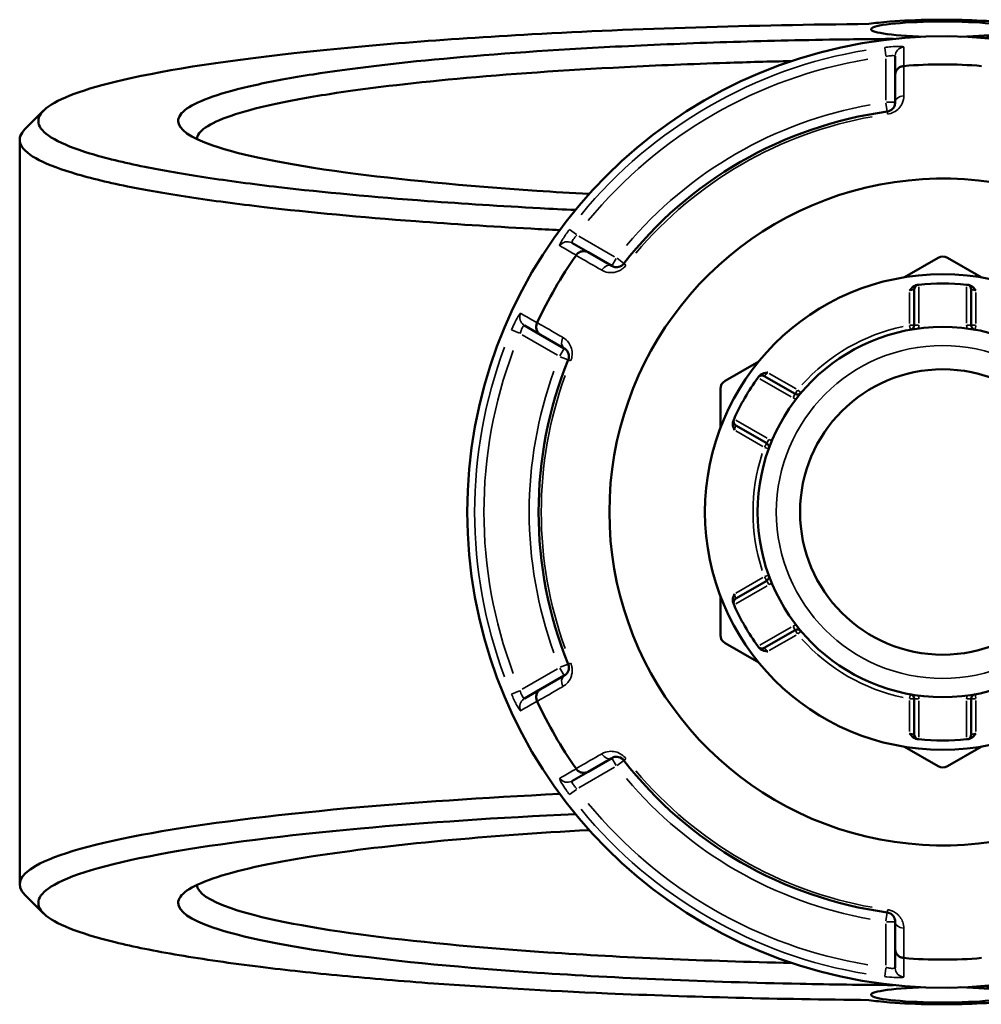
# Model space of a CAD drawing. Header units: millimetres. Extents: x 0 to 926, y 0 to 980.
# Tile 13 of 18: x 310 to 413, y 704 to 810. Entities that reach past the tile are written whole.
import ezdxf

# ---------------------------------------------------------------- set-up
doc = ezdxf.new("R2010")
doc.units = ezdxf.units.MM
doc.layers.add('Visible (ANSI)', color=7, linetype='Continuous', lineweight=50)
doc.layers.add('Visible Narrow (ANSI)', color=7, linetype='Continuous', lineweight=35)

msp = doc.modelspace()

# ---------------------------------------------------------------- linework, layer by layer
at = {"layer": 'Visible (ANSI)'}
for p, q in [((403.952, 805.798), (403.952, 803.792)), ((403.952, 803.792), (403.952, 800.865)), ((310.052, 796.845), (310.052, 717.027)), ((371.024, 784.781), (369.287, 785.784)), ((373.559, 783.317), (371.024, 784.781)), ((408.552, 784.188), (404.941, 782.103)), ((413.164, 782.103), (409.552, 784.188)), ((405.992, 780.799), (405.992, 776.973)), ((412.112, 776.973), (412.112, 780.799)), ((364.187, 776.951), (365.924, 775.947)), ((365.924, 775.947), (368.459, 774.484)), ((389.313, 773.08), (385.702, 770.995)), ((393.231, 769.604), (389.916, 771.518)), ((385.202, 770.129), (385.202, 765.959)), ((386.856, 766.218), (390.171, 764.304)), ((390.171, 749.568), (386.856, 747.655)), ((385.202, 747.914), (385.202, 743.744)), ((389.916, 742.355), (393.231, 744.268)), ((385.702, 742.878), (389.313, 740.793)), ((368.459, 739.389), (365.924, 737.925)), ((365.924, 737.925), (364.187, 736.922)), ((405.992, 736.9), (405.992, 733.073)), ((412.112, 733.073), (412.112, 736.9)), ((404.941, 731.77), (408.552, 729.685)), ((409.552, 729.685), (413.164, 731.77)), ((371.024, 729.092), (373.559, 730.555)), ((369.287, 728.089), (371.024, 729.092)), ((403.952, 713.008), (403.952, 710.081)), ((403.952, 710.081), (403.952, 708.074))]:
    msp.add_line(p, q, dxfattribs=at)
for radius in [25.5, 19.85, 15.3]:
    msp.add_circle((409.052, 756.936), radius, dxfattribs=at)
for centre, radius, start, end in [((409.052, 756.936), 51, 19.5445, 340.4555), ((409.052, 756.936), 47.999, 85.02648, 94.97352), ((409.052, 756.936), 43.35, 97.90565, 142.09435), ((409.052, 756.936), 35.749, 26.58745, 333.41255), ((409.052, 756.936), 47.999, 145.02648, 154.97352), ((409.052, 783.322), 1, 60, 120), ((406.492, 780.799), 0.5, 96.1232, 180), ((409.052, 756.936), 24.5, 84.00223, 95.99777), ((411.612, 780.799), 0.5, 0, 83.8768), ((405.492, 776.973), 0.5, 280.07508, 0), ((412.612, 776.973), 0.5, 180, 259.92492), ((409.052, 756.936), 43.35, 157.90565, 202.09435), ((386.202, 770.129), 1, 120, 180), ((409.052, 756.936), 24.5, 144.00223, 155.99777), ((389.666, 771.085), 0.5, 60, 143.8768), ((393.481, 770.037), 0.5, 240, 319.92492), ((387.106, 766.651), 0.5, 156.1232, 240), ((389.921, 763.871), 0.5, 340.07508, 60), ((389.921, 750.001), 0.5, 300, 19.92492), ((387.106, 747.222), 0.5, 120, 203.8768), ((409.052, 756.936), 24.5, 204.00223, 215.99777), ((393.481, 743.835), 0.5, 40.07508, 120), ((386.202, 743.744), 1, 180, 240), ((389.666, 742.788), 0.5, 216.1232, 300), ((405.492, 736.9), 0.5, 0, 79.92492), ((412.612, 736.9), 0.5, 100.07508, 180), ((409.052, 756.936), 47.999, 205.02648, 214.97352), ((406.492, 733.073), 0.5, 180, 263.8768), ((411.612, 733.073), 0.5, 276.1232, 0), ((409.052, 756.936), 24.5, 264.00223, 275.99777), ((409.052, 756.936), 43.35, 217.90565, 262.09435), ((409.052, 730.551), 1, 240, 300), ((409.052, 756.936), 47.999, 265.02648, 274.97352)]:
    msp.add_arc(centre, radius, start, end, dxfattribs=at)
for centre, major_axis in [((409.052, 808.701), (-7.68, 0)), ((409.052, 705.172), (7.68, 0))]:
    msp.add_ellipse(centre, major_axis=major_axis, ratio=0.1076088, start_param=1.8222141, end_param=7.6025639, dxfattribs=at)
for points, knots in [([(369.651, 789.318), (368.375, 789.379), (367.11, 789.443), (361.672, 789.734), (357.635, 789.991), (347.999, 790.71), (342.646, 791.21), (335.044, 792.094), (332.423, 792.441), (327.616, 793.168), (325.429, 793.548), (321.18, 794.405), (319.209, 794.887), (315.961, 795.877), (314.685, 796.385), (312.857, 797.416), (312.305, 797.939), (311.938, 798.989), (312.122, 799.515), (312.673, 800.036), (313.775, 801.079), (316.351, 802.104), (324.917, 804.197), (331.439, 805.24), (346.851, 806.949), (355.523, 807.638), (376.222, 808.773), (388.57, 809.151), (401.126, 809.261)], [0.4183327, 0.4183327, 0.4183327, 0.4183327, 0.4615453, 0.4615453, 0.6062071, 0.6062071, 0.8241766, 0.8241766, 0.952394, 0.952394, 1.0806113, 1.0806113, 1.2314553, 1.2314553, 1.3822992, 1.3822992, 1.5331432, 1.5331432, 1.6839871, 1.6839871, 1.6839871, 1.985675, 1.985675, 2.3411623, 2.3411623, 2.6700963, 2.6700963, 3.05978, 3.05978, 3.05978, 3.05978]), ([(401.126, 809.261), (401.734, 809.361), (402.505, 809.449), (404.72, 809.627), (406.31, 809.695), (409.372, 809.733), (410.829, 809.716), (413.615, 809.611), (414.927, 809.519), (416.619, 809.325), (417.165, 809.239), (417.58, 809.147), (417.996, 809.055), (418.282, 808.956), (418.654, 808.692), (418.512, 808.524), (417.509, 808.21), (416.633, 808.065), (414.778, 807.88), (413.963, 807.821), (413.084, 807.777)], [-4.132247, -4.132247, -4.132247, -4.132247, -3.7820353, -3.7820353, -3.2580491, -3.2580491, -2.8051069, -2.8051069, -2.3233879, -2.3233879, -2.0223135, -2.0223135, -2.0223135, -1.7212392, -1.7212392, -1.2395202, -1.2395202, -0.7472553, -0.7472553, -0.4398674, -0.4398674, -0.4398674, -0.4398674]), ([(403.762, 807.661), (401.468, 807.645), (399.18, 807.619), (392.94, 807.518), (389.017, 807.423), (381.343, 807.172), (377.592, 807.016), (367.326, 806.493), (361.111, 806.058), (350.232, 805.05), (345.51, 804.484), (339.193, 803.498), (337.11, 803.114), (333.504, 802.316), (331.981, 801.902), (329.531, 801.055), (328.603, 800.621), (327.364, 799.744), (327.052, 799.301), (327.052, 798.857), (327.052, 797.97), (328.306, 797.083), (333.781, 795.189), (338.637, 794.205), (350.743, 792.575), (357.716, 791.906), (367.348, 791.257), (369.218, 791.142), (371.128, 791.035)], [0.0645476, 0.0645476, 0.0645476, 0.0645476, 0.1486496, 0.1486496, 0.2953675, 0.2953675, 0.4420853, 0.4420853, 0.7108603, 0.7108603, 0.9673324, 0.9673324, 1.1181984, 1.1181984, 1.2690644, 1.2690644, 1.4199304, 1.4199304, 1.5707963, 1.5707963, 1.5707963, 1.8725283, 1.8725283, 2.2450488, 2.2450488, 2.5820546, 2.5820546, 2.6608367, 2.6608367, 2.6608367, 2.6608367]), ([(329.055, 796.919), (329.088, 797.335), (329.402, 797.751), (330.608, 798.59), (331.523, 799.013), (333.932, 799.839), (335.426, 800.242), (338.958, 801.02), (340.996, 801.394), (347.171, 802.355), (351.78, 802.906), (362.388, 803.888), (368.443, 804.311), (378.439, 804.82), (382.091, 804.972), (388.13, 805.169), (390.467, 805.234), (392.826, 805.286)], [-1.564937, -1.564937, -1.564937, -1.564937, -1.4199304, -1.4199304, -1.2690644, -1.2690644, -1.1181984, -1.1181984, -0.9673324, -0.9673324, -0.7108603, -0.7108603, -0.4420853, -0.4420853, -0.2953675, -0.2953675, -0.204791, -0.204791, -0.204791, -0.204791]), ([(403.952, 803.792), (403.952, 803.793), (403.952, 803.795), (403.953, 803.915), (403.976, 804.033), (404.066, 804.253), (404.131, 804.355), (404.299, 804.532), (404.401, 804.605), (404.624, 804.71), (404.743, 804.742), (404.866, 804.753)], [-0.15371258, -0.15371258, -0.15371258, -0.15371258, -0.15323729, -0.15323729, -0.11409168, -0.11409168, -0.07545593, -0.07545593, -0.03695789, -0.03695789, 0, 0, 0, 0]), ([(403.952, 800.865), (403.952, 800.726), (403.924, 800.586), (403.78, 800.269), (403.634, 800.091), (403.315, 799.927), (403.204, 799.89), (403.09, 799.874)], [0, 0, 0, 0, 0.11734182, 0.11734182, 0.27620858, 0.27620858, 0.34541645, 0.34541645, 0.34541645, 0.34541645]), ([(310.621, 797.986), (310.117, 797.482), (309.948, 796.974), (310.291, 795.932), (310.844, 795.398), (312.69, 794.345), (313.982, 793.827), (317.28, 792.816), (319.284, 792.324), (323.608, 791.448), (325.836, 791.06), (330.735, 790.317), (333.408, 789.963), (341.165, 789.059), (346.629, 788.547), (356.473, 787.812), (360.598, 787.55), (365.902, 787.266), (366.934, 787.213), (367.974, 787.162)], [-1.675879, -1.675879, -1.675879, -1.675879, -1.5331432, -1.5331432, -1.3822992, -1.3822992, -1.2314553, -1.2314553, -1.0806113, -1.0806113, -0.952394, -0.952394, -0.8241766, -0.8241766, -0.6062071, -0.6062071, -0.4615453, -0.4615453, -0.4269664, -0.4269664, -0.4269664, -0.4269664]), ([(369.736, 784.47), (369.806, 784.571), (369.893, 784.658), (370.096, 784.799), (370.21, 784.85), (370.447, 784.908), (370.568, 784.913), (370.804, 784.881), (370.918, 784.842), (371.022, 784.782), (371.023, 784.782), (371.024, 784.781)], [-0.15359504, -0.15359504, -0.15359504, -0.15359504, -0.11655084, -0.11655084, -0.07796278, -0.07796278, -0.03923704, -0.03923704, 0, 0, 0.00047627, 0.00047627, 0.00047627, 0.00047627]), ([(374.848, 783.569), (374.822, 783.535), (374.793, 783.503), (374.714, 783.425), (374.661, 783.382), (374.533, 783.298), (374.456, 783.262), (374.309, 783.212), (374.239, 783.197), (374.068, 783.178), (373.969, 783.183), (373.761, 783.222), (373.655, 783.262), (373.559, 783.317)], [0, 0, 0, 0, 0.02585168, 0.02585168, 0.06721438, 0.06721438, 0.12288915, 0.12288915, 0.17445287, 0.17445287, 0.25141662, 0.25141662, 0.34541603, 0.34541603, 0.34541603, 0.34541603]), ([(405.492, 780.671), (405.493, 780.672), (405.494, 780.674), (405.578, 780.784), (405.663, 780.893), (405.836, 781.065), (405.93, 781.144), (406.135, 781.248), (406.222, 781.272), (406.302, 781.282)], [-0.000503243, -0.000503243, -0.000503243, -0.000503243, 0, 0, 0.040898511, 0.040898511, 0.07222033, 0.07222033, 0.097403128, 0.097403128, 0.097403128, 0.097403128]), ([(406.439, 781.297), (406.439, 781.297), (406.433, 781.296), (406.4, 781.292), (406.363, 781.288), (406.309, 781.282), (406.306, 781.282), (406.302, 781.282)], [0.631886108, 0.631886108, 0.631886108, 0.631886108, 0.651250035, 0.651250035, 0.682232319, 0.682232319, 0.684271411, 0.684271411, 0.684271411, 0.684271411]), ([(411.803, 781.282), (411.799, 781.282), (411.796, 781.282), (411.742, 781.288), (411.705, 781.292), (411.672, 781.296), (411.666, 781.297), (411.666, 781.297)], [0.579500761, 0.579500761, 0.579500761, 0.579500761, 0.581525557, 0.581525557, 0.612516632, 0.612516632, 0.631886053, 0.631886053, 0.631886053, 0.631886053]), ([(411.803, 781.282), (411.883, 781.272), (411.97, 781.248), (412.174, 781.144), (412.269, 781.065), (412.442, 780.893), (412.527, 780.784), (412.61, 780.674), (412.611, 780.672), (412.612, 780.671)], [0, 0, 0, 0, 0.02421576, 0.02421576, 0.054334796, 0.054334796, 0.093662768, 0.093662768, 0.094146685, 0.094146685, 0.094146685, 0.094146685]), ([(365.924, 775.947), (365.923, 775.948), (365.922, 775.949), (365.818, 776.009), (365.728, 776.088), (365.581, 776.276), (365.526, 776.384), (365.457, 776.618), (365.444, 776.742), (365.465, 776.988), (365.497, 777.107), (365.549, 777.219)], [-0.15371258, -0.15371258, -0.15371258, -0.15371258, -0.15323743, -0.15323743, -0.11409174, -0.11409174, -0.0754562, -0.0754562, -0.03695796, -0.03695796, 0, 0, 0, 0]), ([(368.459, 774.484), (368.579, 774.415), (368.687, 774.32), (368.893, 774.032), (368.975, 773.807), (368.95, 773.447), (368.926, 773.341), (368.886, 773.242)], [0, 0, 0, 0, 0.11734182, 0.11734182, 0.28109054, 0.28109054, 0.34541684, 0.34541684, 0.34541684, 0.34541684]), ([(389.344, 771.491), (389.392, 771.556), (389.457, 771.619), (389.649, 771.744), (389.764, 771.786), (390, 771.85), (390.137, 771.869), (390.274, 771.886), (390.276, 771.886), (390.278, 771.887)], [0, 0, 0, 0, 0.02421576, 0.02421576, 0.054334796, 0.054334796, 0.093662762, 0.093662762, 0.094146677, 0.094146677, 0.094146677, 0.094146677]), ([(389.344, 771.491), (389.32, 771.459), (389.302, 771.433), (389.271, 771.392), (389.263, 771.38), (389.263, 771.38)], [0.261120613, 0.261120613, 0.261120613, 0.261120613, 0.28428582, 0.28428582, 0.313505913, 0.313505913, 0.313505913, 0.313505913]), ([(386.718, 765.721), (386.717, 765.722), (386.716, 765.724), (386.663, 765.851), (386.61, 765.979), (386.548, 766.216), (386.527, 766.336), (386.539, 766.566), (386.562, 766.653), (386.594, 766.727)], [-0.000503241, -0.000503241, -0.000503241, -0.000503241, 0, 0, 0.040898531, 0.040898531, 0.072220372, 0.072220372, 0.097403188, 0.097403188, 0.097403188, 0.097403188]), ([(386.649, 766.853), (386.649, 766.853), (386.647, 766.847), (386.633, 766.817), (386.618, 766.783), (386.597, 766.734), (386.595, 766.73), (386.594, 766.727)], [0.63188605, 0.63188605, 0.63188605, 0.63188605, 0.651253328, 0.651253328, 0.682240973, 0.682240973, 0.684271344, 0.684271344, 0.684271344, 0.684271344]), ([(386.594, 747.145), (386.562, 747.219), (386.539, 747.307), (386.527, 747.536), (386.548, 747.657), (386.61, 747.893), (386.663, 748.022), (386.716, 748.149), (386.717, 748.151), (386.718, 748.152)], [0, 0, 0, 0, 0.02421576, 0.02421576, 0.054334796, 0.054334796, 0.093662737, 0.093662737, 0.094146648, 0.094146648, 0.094146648, 0.094146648]), ([(386.594, 747.145), (386.595, 747.142), (386.597, 747.139), (386.618, 747.089), (386.633, 747.056), (386.647, 747.025), (386.649, 747.019), (386.649, 747.019)], [0.579500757, 0.579500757, 0.579500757, 0.579500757, 0.58153129, 0.58153129, 0.612518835, 0.612518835, 0.63188605, 0.63188605, 0.63188605, 0.63188605]), ([(389.263, 742.493), (389.263, 742.493), (389.266, 742.488), (389.286, 742.461), (389.308, 742.431), (389.34, 742.388), (389.342, 742.385), (389.344, 742.382)], [0.631886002, 0.631886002, 0.631886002, 0.631886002, 0.65125392, 0.65125392, 0.682242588, 0.682242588, 0.684271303, 0.684271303, 0.684271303, 0.684271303]), ([(390.278, 741.986), (390.276, 741.986), (390.274, 741.986), (390.137, 742.004), (390, 742.022), (389.764, 742.087), (389.649, 742.129), (389.457, 742.254), (389.392, 742.317), (389.344, 742.382)], [-0.000503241, -0.000503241, -0.000503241, -0.000503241, 0, 0, 0.040898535, 0.040898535, 0.072220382, 0.072220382, 0.097403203, 0.097403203, 0.097403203, 0.097403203]), ([(368.886, 740.631), (368.902, 740.591), (368.916, 740.55), (368.944, 740.443), (368.954, 740.376), (368.963, 740.223), (368.956, 740.138), (368.925, 739.986), (368.903, 739.918), (368.834, 739.76), (368.781, 739.677), (368.643, 739.516), (368.555, 739.444), (368.459, 739.389)], [0, 0, 0, 0, 0.02585168, 0.02585168, 0.06721438, 0.06721438, 0.12292214, 0.12292214, 0.17440412, 0.17440412, 0.25131567, 0.25131567, 0.345416, 0.345416, 0.345416, 0.345416]), ([(365.549, 736.654), (365.497, 736.766), (365.465, 736.885), (365.444, 737.13), (365.457, 737.255), (365.526, 737.489), (365.581, 737.596), (365.728, 737.784), (365.818, 737.863), (365.922, 737.924), (365.923, 737.925), (365.924, 737.925)], [-0.15359506, -0.15359506, -0.15359506, -0.15359506, -0.11655085, -0.11655085, -0.07796276, -0.07796276, -0.03923705, -0.03923705, 0, 0, 0.00047625, 0.00047625, 0.00047625, 0.00047625]), ([(406.302, 732.591), (406.222, 732.6), (406.135, 732.625), (405.93, 732.729), (405.836, 732.807), (405.663, 732.979), (405.578, 733.089), (405.494, 733.199), (405.493, 733.201), (405.492, 733.202)], [0, 0, 0, 0, 0.02421576, 0.02421576, 0.054334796, 0.054334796, 0.093662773, 0.093662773, 0.094146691, 0.094146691, 0.094146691, 0.094146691]), ([(412.612, 733.202), (412.611, 733.201), (412.61, 733.199), (412.527, 733.089), (412.442, 732.979), (412.269, 732.807), (412.174, 732.729), (411.97, 732.625), (411.883, 732.6), (411.803, 732.591)], [-0.000503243, -0.000503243, -0.000503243, -0.000503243, 0, 0, 0.040898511, 0.040898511, 0.07222033, 0.07222033, 0.097403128, 0.097403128, 0.097403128, 0.097403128]), ([(406.302, 732.591), (406.342, 732.587), (406.373, 732.583), (406.424, 732.578), (406.439, 732.576), (406.439, 732.576)], [0.183049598, 0.183049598, 0.183049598, 0.183049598, 0.206214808, 0.206214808, 0.235434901, 0.235434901, 0.235434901, 0.235434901]), ([(411.666, 732.576), (411.666, 732.576), (411.672, 732.577), (411.705, 732.58), (411.742, 732.584), (411.796, 732.59), (411.799, 732.591), (411.803, 732.591)], [0.631886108, 0.631886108, 0.631886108, 0.631886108, 0.651250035, 0.651250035, 0.682232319, 0.682232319, 0.684271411, 0.684271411, 0.684271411, 0.684271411]), ([(373.559, 730.555), (373.679, 730.625), (373.815, 730.67), (374.17, 730.705), (374.408, 730.663), (374.707, 730.458), (374.784, 730.386), (374.848, 730.304)], [0, 0, 0, 0, 0.11734182, 0.11734182, 0.28278882, 0.28278882, 0.34541683, 0.34541683, 0.34541683, 0.34541683]), ([(371.024, 729.092), (371.023, 729.091), (371.022, 729.09), (370.918, 729.031), (370.804, 728.992), (370.568, 728.959), (370.447, 728.965), (370.21, 729.022), (370.096, 729.073), (369.893, 729.214), (369.806, 729.301), (369.736, 729.402)], [-0.15371258, -0.15371258, -0.15371258, -0.15371258, -0.15323742, -0.15323742, -0.11409173, -0.11409173, -0.07545617, -0.07545617, -0.03695795, -0.03695795, 0, 0, 0, 0]), ([(367.976, 726.71), (359.786, 726.309), (352.105, 725.788), (336.939, 724.413), (329.814, 723.515), (318.179, 721.437), (313.939, 720.24), (309.971, 717.976), (309.585, 716.924), (310.621, 715.887)], [0.4269664, 0.4269664, 0.4269664, 0.4269664, 0.6992602, 0.6992602, 1.0272087, 1.0272087, 1.3822992, 1.3822992, 1.675879, 1.675879, 1.675879, 1.675879]), ([(401.126, 704.611), (396.325, 704.654), (391.553, 704.735), (382.174, 704.972), (377.567, 705.128), (366.548, 705.601), (360.289, 705.96), (351.036, 706.638), (347.759, 706.912), (341.559, 707.505), (338.635, 707.822), (332.708, 708.555), (329.782, 708.976), (324.553, 709.863), (322.249, 710.327), (318.317, 711.288), (316.688, 711.784), (314.142, 712.798), (313.224, 713.315), (312.673, 713.837), (311.571, 714.88), (311.943, 715.941), (315.923, 718.186), (320.098, 719.358), (331.522, 721.392), (338.507, 722.271), (353.574, 723.635), (361.355, 724.157), (369.653, 724.555)], [-3.05978, -3.05978, -3.05978, -3.05978, -2.9107735, -2.9107735, -2.7617671, -2.7617671, -2.5437976, -2.5437976, -2.4155802, -2.4155802, -2.2873629, -2.2873629, -2.1365189, -2.1365189, -1.985675, -1.985675, -1.8348311, -1.8348311, -1.6839871, -1.6839871, -1.6839871, -1.3822992, -1.3822992, -1.0272087, -1.0272087, -0.6992602, -0.6992602, -0.4183327, -0.4183327, -0.4183327, -0.4183327]), ([(371.128, 722.838), (365.551, 722.525), (360.31, 722.143), (350.232, 721.209), (345.51, 720.643), (339.193, 719.657), (337.11, 719.272), (333.504, 718.475), (331.981, 718.061), (329.531, 717.214), (328.603, 716.78), (327.364, 715.903), (327.052, 715.459), (327.052, 715.016), (327.052, 714.129), (328.306, 713.241), (333.781, 711.348), (338.637, 710.364), (350.743, 708.734), (357.716, 708.065), (374.142, 706.958), (383.775, 706.552), (397.069, 706.28), (400.409, 706.235), (403.762, 706.211)], [-2.6608367, -2.6608367, -2.6608367, -2.6608367, -2.4307324, -2.4307324, -2.1742602, -2.1742602, -2.0233942, -2.0233942, -1.8725283, -1.8725283, -1.7216623, -1.7216623, -1.5707963, -1.5707963, -1.5707963, -1.2690644, -1.2690644, -0.8965439, -0.8965439, -0.559538, -0.559538, -0.1874704, -0.1874704, -0.0645476, -0.0645476, -0.0645476, -0.0645476]), ([(392.826, 708.586), (383.588, 708.793), (374.692, 709.178), (359.08, 710.229), (352.279, 710.88), (340.455, 712.468), (335.702, 713.427), (330.365, 715.257), (329.123, 716.105), (329.055, 716.954)], [0.204791, 0.204791, 0.204791, 0.204791, 0.559538, 0.559538, 0.8965439, 0.8965439, 1.2690644, 1.2690644, 1.564937, 1.564937, 1.564937, 1.564937]), ([(403.09, 713.998), (403.133, 713.992), (403.175, 713.984), (403.282, 713.954), (403.345, 713.93), (403.482, 713.861), (403.552, 713.812), (403.668, 713.71), (403.716, 713.657), (403.818, 713.519), (403.863, 713.432), (403.934, 713.232), (403.952, 713.12), (403.952, 713.008)], [0, 0, 0, 0, 0.02585168, 0.02585168, 0.06721438, 0.06721438, 0.12305037, 0.12305037, 0.17415567, 0.17415567, 0.25081718, 0.25081718, 0.34541583, 0.34541583, 0.34541583, 0.34541583]), ([(404.866, 709.12), (404.743, 709.13), (404.624, 709.162), (404.401, 709.267), (404.299, 709.341), (404.131, 709.517), (404.066, 709.619), (403.976, 709.84), (403.953, 709.958), (403.952, 710.078), (403.952, 710.079), (403.952, 710.081)], [-0.15359492, -0.15359492, -0.15359492, -0.15359492, -0.11655078, -0.11655078, -0.07796289, -0.07796289, -0.03923697, -0.03923697, 0, 0, 0.0004764, 0.0004764, 0.0004764, 0.0004764]), ([(413.084, 706.096), (413.963, 706.051), (414.778, 705.992), (416.633, 705.808), (417.509, 705.663), (418.512, 705.349), (418.654, 705.181), (418.282, 704.917), (417.996, 704.818), (417.58, 704.726), (417.165, 704.633), (416.619, 704.548), (414.927, 704.353), (413.615, 704.262), (410.829, 704.157), (409.372, 704.139), (406.31, 704.178), (404.72, 704.246), (402.505, 704.424), (401.734, 704.512), (401.126, 704.611)], [0.4398674, 0.4398674, 0.4398674, 0.4398674, 0.7472553, 0.7472553, 1.2395202, 1.2395202, 1.7212392, 1.7212392, 2.0223135, 2.0223135, 2.0223135, 2.3233879, 2.3233879, 2.8051069, 2.8051069, 3.2580491, 3.2580491, 3.7820353, 3.7820353, 4.132247, 4.132247, 4.132247, 4.132247])]:
    msp.add_open_spline(points, degree=3, knots=knots, dxfattribs=at)
for points in [[(404.891, 804.755), (404.883, 804.754), (404.874, 804.753), (404.866, 804.753)], [(310.621, 797.986), (311.284, 798.648), (311.947, 799.311), (312.609, 799.974)], [(369.736, 784.47), (369.731, 784.463), (369.726, 784.456), (369.721, 784.449)], [(406.492, 781.302), (406.475, 781.3), (406.457, 781.299), (406.439, 781.297)], [(411.666, 781.297), (411.648, 781.299), (411.63, 781.3), (411.612, 781.302)], [(365.56, 777.242), (365.556, 777.234), (365.553, 777.226), (365.549, 777.219)], [(389.263, 771.38), (389.252, 771.365), (389.241, 771.351), (389.231, 771.336)], [(386.671, 766.902), (386.664, 766.886), (386.656, 766.87), (386.649, 766.853)], [(386.649, 747.019), (386.656, 747.003), (386.664, 746.987), (386.671, 746.97)], [(389.231, 742.536), (389.241, 742.522), (389.252, 742.508), (389.263, 742.493)], [(365.549, 736.654), (365.553, 736.646), (365.556, 736.639), (365.56, 736.631)], [(406.439, 732.576), (406.457, 732.574), (406.475, 732.572), (406.492, 732.57)], [(411.612, 732.57), (411.63, 732.572), (411.648, 732.574), (411.666, 732.576)], [(369.721, 729.423), (369.726, 729.416), (369.731, 729.409), (369.736, 729.402)], [(312.609, 713.899), (311.947, 714.562), (311.284, 715.224), (310.621, 715.887)], [(404.866, 709.12), (404.874, 709.119), (404.883, 709.119), (404.891, 709.118)]]:
    msp.add_open_spline(points, degree=3, dxfattribs=at)
at = {"layer": 'Visible Narrow (ANSI)'}
for p, q in [((402.83, 806.745), (402.943, 805.839)), ((402.952, 805.521), (402.952, 801.11)), ((402.963, 800.787), (403.09, 799.877)), ((403.949, 800.865), (403.031, 800.865)), ((403.09, 799.874), (403.127, 799.611)), ((369.756, 786.678), (369.028, 787.229)), ((373.847, 784.306), (370.027, 786.511)), ((374.02, 784.115), (373.561, 783.32)), ((374.846, 783.571), (374.121, 784.135)), ((375.058, 783.406), (374.849, 783.569)), ((405.492, 780.486), (405.492, 777.157)), ((406.492, 777.189), (406.492, 781.086)), ((411.612, 781.086), (411.612, 777.189)), ((412.612, 777.157), (412.612, 780.486)), ((362.806, 776.452), (363.647, 776.097)), ((405.499, 776.934), (405.58, 776.482)), ((405.991, 776.973), (405.532, 776.973)), ((406.453, 776.973), (405.994, 776.973)), ((412.111, 776.973), (411.652, 776.973)), ((412.573, 776.973), (412.114, 776.973)), ((412.525, 776.482), (412.606, 776.934)), ((363.927, 775.946), (367.747, 773.74)), ((368.458, 774.481), (367.998, 773.686)), ((368.032, 773.588), (368.883, 773.243)), ((368.887, 773.241), (369.132, 773.142)), ((393.32, 770.13), (390.438, 771.794)), ((389.418, 771.228), (392.793, 769.28)), ((393.461, 770.004), (393.231, 769.606)), ((393.862, 769.717), (393.511, 770.012)), ((393.23, 769.603), (393, 769.205)), ((390.233, 764.846), (386.858, 766.794)), ((386.878, 765.628), (389.76, 763.964)), ((390.401, 764.703), (390.171, 764.306)), ((390.17, 764.303), (389.94, 763.905)), ((389.957, 763.858), (390.389, 763.702)), ((389.76, 749.909), (386.878, 748.245)), ((389.94, 749.967), (390.17, 749.57)), ((390.389, 750.171), (389.957, 750.015)), ((390.171, 749.567), (390.401, 749.169)), ((386.858, 747.079), (390.233, 749.027)), ((392.793, 744.593), (389.418, 742.645)), ((393, 744.667), (393.23, 744.27)), ((390.438, 742.079), (393.32, 743.743)), ((393.231, 744.267), (393.461, 743.869)), ((393.511, 743.86), (393.862, 744.156)), ((367.747, 740.132), (363.927, 737.927)), ((367.998, 740.187), (368.458, 739.392)), ((368.883, 740.63), (368.032, 740.284)), ((369.132, 740.731), (368.887, 740.631)), ((363.647, 737.776), (362.806, 737.421)), ((405.58, 737.391), (405.499, 736.939)), ((405.532, 736.9), (405.991, 736.9)), ((405.994, 736.9), (406.453, 736.9)), ((411.652, 736.9), (412.111, 736.9)), ((412.114, 736.9), (412.573, 736.9)), ((412.606, 736.939), (412.525, 737.391)), ((405.492, 736.715), (405.492, 733.387)), ((406.492, 732.787), (406.492, 736.684)), ((411.612, 736.684), (411.612, 732.787)), ((412.612, 733.387), (412.612, 736.715)), ((370.027, 727.361), (373.847, 729.567)), ((373.561, 730.553), (374.02, 729.757)), ((374.121, 729.738), (374.846, 730.302)), ((374.849, 730.304), (375.058, 730.467)), ((369.028, 726.643), (369.756, 727.194)), ((403.09, 713.995), (402.963, 713.086)), ((403.127, 714.262), (403.09, 713.999)), ((402.952, 712.763), (402.952, 708.352)), ((403.031, 713.008), (403.949, 713.008)), ((402.943, 708.034), (402.83, 707.128))]:
    msp.add_line(p, q, dxfattribs=at)
msp.add_circle((409.052, 756.936), 17.85, dxfattribs=at)
for centre, radius, start, end in [((409.052, 756.936), 50.205, 99.40871, 140.59129), ((409.052, 756.936), 49.209, 99.40871, 140.59129), ((409.052, 756.936), 44.35, 100.11509, 139.88491), ((409.052, 756.936), 43.057, 100.11509, 139.88491), ((409.052, 756.936), 20.35, 102.06758, 137.93242), ((405.492, 776.973), 1, 339.90584, 358.94241), ((412.612, 776.973), 1, 181.05759, 200.09416), ((409.052, 756.936), 50.205, 159.40871, 200.59129), ((409.052, 756.936), 49.209, 159.40871, 200.59129), ((409.052, 756.936), 44.35, 160.11509, 199.88491), ((409.052, 756.936), 43.057, 160.11509, 199.88491), ((393.481, 770.037), 1, 241.05759, 260.09416), ((389.921, 763.871), 1, 39.90584, 58.94241), ((409.052, 756.936), 20.35, 162.06758, 197.93242), ((389.921, 750.001), 1, 301.05759, 320.09416), ((393.481, 743.835), 1, 99.90584, 118.94241), ((409.052, 756.936), 20.35, 222.06758, 257.93242), ((405.492, 736.9), 1, 1.05759, 20.09416), ((412.612, 736.9), 1, 159.90584, 178.94241), ((409.052, 756.936), 43.057, 220.11509, 259.88491), ((409.052, 756.936), 44.35, 220.11509, 259.88491), ((409.052, 756.936), 49.209, 219.40871, 260.59129), ((409.052, 756.936), 50.205, 219.40871, 260.59129)]:
    msp.add_arc(centre, radius, start, end, dxfattribs=at)
for centre, major_axis, ratio, start_param, end_param in [((404.952, 805.798), (-1, 0), 0.9961681, 4.8701533, 6.2088152), ((404.952, 800.865), (-1, 0), 0.7055719, 4.8533994, 6.2079334), ((368.787, 784.918), (0.5, 0.866), 0.9961681, 0.0743701, 1.413032), ((373.059, 782.451), (0.5, 0.866), 0.7055719, 0.0752519, 1.4297859), ((364.687, 777.817), (-0.5, -0.866), 0.9961681, 4.8701533, 6.2088152), ((368.959, 775.35), (-0.5, -0.866), 0.7055719, 4.8533994, 6.2079334), ((368.959, 738.523), (-0.5, 0.866), 0.7055719, 0.0752519, 1.4297859), ((364.687, 736.056), (-0.5, 0.866), 0.9961681, 0.0743701, 1.413032), ((373.059, 731.421), (0.5, -0.866), 0.7055719, 4.8533994, 6.2079334), ((368.787, 728.955), (0.5, -0.866), 0.9961681, 4.8701533, 6.2088152), ((404.952, 713.008), (-1, 0), 0.7055719, 0.0752519, 1.4297859), ((404.952, 708.074), (-1, 0), 0.9961681, 0.0743701, 1.413032)]:
    msp.add_ellipse(centre, major_axis=major_axis, ratio=ratio, start_param=start_param, end_param=end_param, dxfattribs=at)
for points, knots in [([(404.869, 806.791), (404.869, 806.833), (404.693, 806.86), (404.143, 806.864), (403.833, 806.851), (403.279, 806.805), (403.053, 806.782), (402.829, 806.754)], [-0.31481287, -0.31481287, -0.31481287, -0.31481287, -0.1729885, -0.1729885, -0.06653404, -0.06653404, 0, 0, 0, 0]), ([(404.866, 804.753), (404.866, 804.846), (404.866, 804.939), (404.867, 805.291), (404.867, 805.549), (404.867, 805.808), (404.868, 806.108), (404.868, 806.407), (404.869, 806.735), (404.869, 806.763), (404.869, 806.791)], [-3.5347812, -3.5347812, -3.5347812, -3.5347812, -3.2152251, -3.2152251, -2.32853, -2.32853, -2.32853, -1.300862, -1.300862, -1.2046153, -1.2046153, -1.2046153, -1.2046153]), ([(402.952, 805.766), (403.062, 805.793), (403.173, 805.816), (403.445, 805.86), (403.597, 805.872), (403.866, 805.867), (403.952, 805.84), (403.952, 805.798)], [0, 0, 0, 0, 0.06653404, 0.06653404, 0.1729885, 0.1729885, 0.31481287, 0.31481287, 0.31481287, 0.31481287]), ([(404.887, 801.569), (404.887, 801.83), (404.887, 802.091), (404.888, 802.352), (404.889, 803.153), (404.89, 803.954), (404.891, 804.755)], [-0.97913562, -0.97913562, -0.97913562, -0.97913562, -0.86869802, -0.86869802, -0.86869802, -0.52954924, -0.52954924, -0.52954924, -0.52954924]), ([(403.13, 799.584), (403.363, 799.616), (403.588, 799.69), (404.237, 800.021), (404.535, 800.377), (404.828, 801.011), (404.886, 801.292), (404.887, 801.569)], [-0.34541645, -0.34541645, -0.34541645, -0.34541645, -0.27620858, -0.27620858, -0.11734182, -0.11734182, 0, 0, 0, 0]), ([(369.021, 787.235), (368.758, 786.887), (368.51, 786.529), (368.203, 786.04), (368.109, 785.874), (367.999, 785.653), (367.97, 785.581), (367.956, 785.509), (367.958, 785.492), (367.969, 785.487)], [-0.31481094, -0.31481094, -0.31481094, -0.31481094, -0.18655676, -0.18655676, -0.10364264, -0.10364264, -0.03986256, -0.03986256, 0, 0, 0, 0]), ([(369.287, 785.784), (369.277, 785.79), (369.271, 785.801), (369.267, 785.842), (369.276, 785.881), (369.323, 785.993), (369.368, 786.075), (369.527, 786.309), (369.663, 786.477), (369.815, 786.634)], [0, 0, 0, 0, 0.03986256, 0.03986256, 0.10364264, 0.10364264, 0.18655676, 0.18655676, 0.31481094, 0.31481094, 0.31481094, 0.31481094]), ([(367.969, 785.487), (367.993, 785.473), (368.017, 785.459), (368.301, 785.295), (368.561, 785.146), (368.821, 784.996), (369.045, 784.868), (369.269, 784.739), (369.574, 784.563), (369.655, 784.517), (369.736, 784.47)], [-2.8973048, -2.8973048, -2.8973048, -2.8973048, -2.8010582, -2.8010582, -1.7733902, -1.7733902, -1.7733902, -0.8866951, -0.8866951, -0.5671389, -0.5671389, -0.5671389, -0.5671389]), ([(369.721, 784.449), (370.415, 784.05), (371.109, 783.65), (371.804, 783.251), (372.03, 783.121), (372.256, 782.99), (372.482, 782.86)], [-1.97914638, -1.97914638, -1.97914638, -1.97914638, -1.64003211, -1.64003211, -1.64003211, -1.52956, -1.52956, -1.52956, -1.52956]), ([(372.482, 782.86), (372.675, 782.749), (372.888, 782.67), (373.304, 782.595), (373.503, 782.587), (373.848, 782.628), (373.99, 782.659), (374.286, 782.762), (374.441, 782.837), (374.7, 783.009), (374.807, 783.095), (374.967, 783.254), (375.026, 783.32), (375.079, 783.389)], [-0.34541603, -0.34541603, -0.34541603, -0.34541603, -0.25141662, -0.25141662, -0.17445287, -0.17445287, -0.12288915, -0.12288915, -0.06721438, -0.06721438, -0.02585168, -0.02585168, 0, 0, 0, 0]), ([(405.492, 780.671), (405.517, 780.678), (405.541, 780.685), (405.651, 780.717), (405.733, 780.738), (405.854, 780.768), (405.898, 780.779), (405.955, 780.791), (405.973, 780.795), (405.989, 780.799), (405.992, 780.799), (405.992, 780.799)], [-0.78964304, -0.78964304, -0.78964304, -0.78964304, -0.77486935, -0.77486935, -0.72250929, -0.72250929, -0.68223232, -0.68223232, -0.65125004, -0.65125004, -0.63188611, -0.63188611, -0.63188611, -0.63188611]), ([(412.112, 780.799), (412.112, 780.799), (412.116, 780.799), (412.132, 780.795), (412.15, 780.791), (412.207, 780.779), (412.251, 780.768), (412.372, 780.738), (412.454, 780.717), (412.564, 780.685), (412.588, 780.678), (412.612, 780.671)], [-0.63188605, -0.63188605, -0.63188605, -0.63188605, -0.61251663, -0.61251663, -0.58152556, -0.58152556, -0.54123716, -0.54123716, -0.48886224, -0.48886224, -0.47412919, -0.47412919, -0.47412919, -0.47412919]), ([(363.785, 778.241), (363.763, 778.254), (363.714, 778.208), (363.556, 777.988), (363.441, 777.794), (363.211, 777.359), (363.103, 777.139), (362.928, 776.76), (362.862, 776.608), (362.797, 776.456)], [-0.31481397, -0.31481397, -0.31481397, -0.31481397, -0.2278058, -0.2278058, -0.12655878, -0.12655878, -0.04867645, -0.04867645, 0, 0, 0, 0]), ([(365.549, 777.219), (365.468, 777.265), (365.388, 777.312), (365.083, 777.488), (364.86, 777.618), (364.636, 777.748), (364.377, 777.898), (364.117, 778.048), (363.834, 778.213), (363.81, 778.227), (363.785, 778.241)], [-3.5347812, -3.5347812, -3.5347812, -3.5347812, -3.2152251, -3.2152251, -2.32853, -2.32853, -2.32853, -1.300862, -1.300862, -1.2046153, -1.2046153, -1.2046153, -1.2046153]), ([(368.317, 775.645), (368.091, 775.776), (367.865, 775.907), (367.639, 776.037), (366.946, 776.439), (366.253, 776.84), (365.56, 777.242)], [-2.9717419, -2.9717419, -2.9717419, -2.9717419, -2.86130766, -2.86130766, -2.86130766, -2.52215552, -2.52215552, -2.52215552, -2.52215552]), ([(363.715, 776.068), (363.738, 776.148), (363.763, 776.227), (363.832, 776.422), (363.878, 776.534), (363.984, 776.751), (364.042, 776.845), (364.131, 776.946), (364.165, 776.963), (364.187, 776.951)], [0, 0, 0, 0, 0.04867645, 0.04867645, 0.12655878, 0.12655878, 0.2278058, 0.2278058, 0.31481397, 0.31481397, 0.31481397, 0.31481397]), ([(369.157, 773.132), (369.239, 773.334), (369.288, 773.548), (369.342, 774.28), (369.18, 774.734), (368.77, 775.316), (368.557, 775.506), (368.317, 775.645)], [-0.34541684, -0.34541684, -0.34541684, -0.34541684, -0.28109054, -0.28109054, -0.11734182, -0.11734182, 0, 0, 0, 0]), ([(389.916, 771.518), (389.916, 771.518), (389.921, 771.523), (389.946, 771.551), (389.974, 771.581), (390.061, 771.673), (390.127, 771.741), (390.225, 771.837), (390.251, 771.862), (390.278, 771.887)], [-0.31350591, -0.31350591, -0.31350591, -0.31350591, -0.28428582, -0.28428582, -0.23753367, -0.23753367, -0.17675588, -0.17675588, -0.15574903, -0.15574903, -0.15574903, -0.15574903]), ([(386.718, 765.721), (386.724, 765.745), (386.73, 765.77), (386.757, 765.881), (386.779, 765.963), (386.814, 766.082), (386.827, 766.126), (386.845, 766.182), (386.85, 766.199), (386.855, 766.215), (386.856, 766.218), (386.856, 766.218)], [-0.78964294, -0.78964294, -0.78964294, -0.78964294, -0.77489403, -0.77489403, -0.72252491, -0.72252491, -0.68224097, -0.68224097, -0.65125333, -0.65125333, -0.63188605, -0.63188605, -0.63188605, -0.63188605]), ([(386.856, 747.655), (386.856, 747.655), (386.855, 747.658), (386.85, 747.674), (386.845, 747.691), (386.827, 747.747), (386.814, 747.79), (386.779, 747.91), (386.757, 747.992), (386.73, 748.103), (386.724, 748.127), (386.718, 748.152)], [-0.63188605, -0.63188605, -0.63188605, -0.63188605, -0.61251883, -0.61251883, -0.58153129, -0.58153129, -0.54124748, -0.54124748, -0.48887853, -0.48887853, -0.47412916, -0.47412916, -0.47412916, -0.47412916]), ([(390.278, 741.986), (390.259, 742.003), (390.241, 742.021), (390.159, 742.1), (390.099, 742.161), (390.013, 742.25), (389.982, 742.284), (389.942, 742.327), (389.93, 742.34), (389.919, 742.352), (389.916, 742.355), (389.916, 742.355)], [-0.78964289, -0.78964289, -0.78964289, -0.78964289, -0.77489871, -0.77489871, -0.72252786, -0.72252786, -0.68224259, -0.68224259, -0.65125392, -0.65125392, -0.631886, -0.631886, -0.631886, -0.631886]), ([(368.317, 738.228), (368.509, 738.339), (368.684, 738.484), (368.958, 738.807), (369.064, 738.975), (369.201, 739.294), (369.244, 739.433), (369.303, 739.741), (369.316, 739.912), (369.297, 740.223), (369.276, 740.358), (369.218, 740.577), (369.19, 740.66), (369.157, 740.741)], [-0.345416, -0.345416, -0.345416, -0.345416, -0.25131567, -0.25131567, -0.17440412, -0.17440412, -0.12292214, -0.12292214, -0.06721438, -0.06721438, -0.02585168, -0.02585168, 0, 0, 0, 0]), ([(365.56, 736.631), (366.253, 737.032), (366.946, 737.434), (367.639, 737.835), (367.865, 737.966), (368.091, 738.097), (368.317, 738.228)], [-1.97914638, -1.97914638, -1.97914638, -1.97914638, -1.63999425, -1.63999425, -1.63999425, -1.52956, -1.52956, -1.52956, -1.52956]), ([(362.797, 737.417), (362.967, 737.015), (363.154, 736.62), (363.424, 736.111), (363.52, 735.947), (363.656, 735.741), (363.704, 735.68), (363.759, 735.632), (363.775, 735.626), (363.785, 735.632)], [-0.31481104, -0.31481104, -0.31481104, -0.31481104, -0.18638694, -0.18638694, -0.1035483, -0.1035483, -0.03982627, -0.03982627, 0, 0, 0, 0]), ([(364.187, 736.922), (364.177, 736.916), (364.164, 736.917), (364.126, 736.934), (364.098, 736.961), (364.024, 737.058), (363.976, 737.138), (363.852, 737.392), (363.775, 737.594), (363.715, 737.804)], [0, 0, 0, 0, 0.03982627, 0.03982627, 0.1035483, 0.1035483, 0.18638694, 0.18638694, 0.31481104, 0.31481104, 0.31481104, 0.31481104]), ([(363.785, 735.632), (363.81, 735.646), (363.834, 735.66), (364.117, 735.824), (364.377, 735.975), (364.636, 736.125), (364.86, 736.255), (365.083, 736.384), (365.388, 736.561), (365.468, 736.607), (365.549, 736.654)], [-2.8973048, -2.8973048, -2.8973048, -2.8973048, -2.8010582, -2.8010582, -1.7733902, -1.7733902, -1.7733902, -0.8866951, -0.8866951, -0.5671389, -0.5671389, -0.5671389, -0.5671389]), ([(405.992, 733.073), (405.992, 733.073), (405.985, 733.075), (405.949, 733.083), (405.909, 733.092), (405.786, 733.121), (405.694, 733.144), (405.562, 733.181), (405.527, 733.191), (405.492, 733.202)], [-0.2354349, -0.2354349, -0.2354349, -0.2354349, -0.20621481, -0.20621481, -0.15946266, -0.15946266, -0.09868487, -0.09868487, -0.07767797, -0.07767797, -0.07767797, -0.07767797]), ([(412.612, 733.202), (412.588, 733.195), (412.564, 733.187), (412.454, 733.156), (412.372, 733.134), (412.251, 733.104), (412.207, 733.094), (412.15, 733.081), (412.132, 733.077), (412.116, 733.074), (412.112, 733.073), (412.112, 733.073)], [-0.78964304, -0.78964304, -0.78964304, -0.78964304, -0.77486935, -0.77486935, -0.72250929, -0.72250929, -0.68223232, -0.68223232, -0.65125004, -0.65125004, -0.63188611, -0.63188611, -0.63188611, -0.63188611]), ([(372.482, 731.012), (372.256, 730.882), (372.03, 730.752), (371.804, 730.622), (371.109, 730.222), (370.415, 729.823), (369.721, 729.423)], [-2.74525, -2.74525, -2.74525, -2.74525, -2.63478434, -2.63478434, -2.63478434, -2.29566362, -2.29566362, -2.29566362, -2.29566362]), ([(375.079, 730.484), (374.949, 730.651), (374.792, 730.797), (374.188, 731.216), (373.707, 731.305), (372.995, 731.241), (372.723, 731.151), (372.482, 731.012)], [-0.34541683, -0.34541683, -0.34541683, -0.34541683, -0.28278882, -0.28278882, -0.11734182, -0.11734182, 0, 0, 0, 0]), ([(369.736, 729.402), (369.655, 729.356), (369.574, 729.309), (369.269, 729.134), (369.045, 729.005), (368.821, 728.876), (368.561, 728.727), (368.301, 728.577), (368.017, 728.414), (367.993, 728.4), (367.969, 728.386)], [-3.5347812, -3.5347812, -3.5347812, -3.5347812, -3.2152251, -3.2152251, -2.32853, -2.32853, -2.32853, -1.300862, -1.300862, -1.2046153, -1.2046153, -1.2046153, -1.2046153]), ([(367.969, 728.386), (367.96, 728.381), (367.957, 728.37), (367.967, 728.277), (368.054, 728.092), (368.326, 727.63), (368.484, 727.387), (368.776, 726.968), (368.897, 726.802), (369.021, 726.638)], [-0.31481354, -0.31481354, -0.31481354, -0.31481354, -0.28284699, -0.28284699, -0.15713721, -0.15713721, -0.06043739, -0.06043739, 0, 0, 0, 0]), ([(369.815, 727.239), (369.743, 727.313), (369.675, 727.389), (369.514, 727.584), (369.43, 727.7), (369.295, 727.925), (369.261, 728.021), (369.273, 728.076), (369.279, 728.084), (369.287, 728.089)], [0, 0, 0, 0, 0.06043739, 0.06043739, 0.15713721, 0.15713721, 0.28284699, 0.28284699, 0.31481354, 0.31481354, 0.31481354, 0.31481354]), ([(404.887, 712.304), (404.886, 712.527), (404.848, 712.753), (404.704, 713.152), (404.612, 713.327), (404.404, 713.603), (404.307, 713.709), (404.07, 713.914), (403.928, 714.011), (403.649, 714.15), (403.521, 714.2), (403.303, 714.259), (403.217, 714.276), (403.13, 714.288)], [-0.34541583, -0.34541583, -0.34541583, -0.34541583, -0.25081718, -0.25081718, -0.17415567, -0.17415567, -0.12305037, -0.12305037, -0.06721438, -0.06721438, -0.02585168, -0.02585168, 0, 0, 0, 0]), ([(404.891, 709.118), (404.89, 709.919), (404.889, 710.72), (404.888, 711.521), (404.887, 711.782), (404.887, 712.043), (404.887, 712.304)], [-1.97914638, -1.97914638, -1.97914638, -1.97914638, -1.63999115, -1.63999115, -1.63999115, -1.52956, -1.52956, -1.52956, -1.52956]), ([(404.869, 707.082), (404.869, 707.11), (404.869, 707.138), (404.868, 707.465), (404.868, 707.765), (404.867, 708.065), (404.867, 708.323), (404.867, 708.582), (404.866, 708.934), (404.866, 709.027), (404.866, 709.12)], [-2.8973048, -2.8973048, -2.8973048, -2.8973048, -2.8010583, -2.8010583, -1.7733903, -1.7733903, -1.7733903, -0.8866951, -0.8866951, -0.5671389, -0.5671389, -0.5671389, -0.5671389]), ([(403.952, 708.074), (403.952, 708.063), (403.946, 708.052), (403.912, 708.028), (403.875, 708.017), (403.756, 708.001), (403.664, 708), (403.412, 708.017), (403.241, 708.042), (403.027, 708.089), (402.99, 708.098), (402.952, 708.107)], [0, 0, 0, 0, 0.03957477, 0.03957477, 0.1028944, 0.1028944, 0.18520991, 0.18520991, 0.29222008, 0.29222008, 0.31481112, 0.31481112, 0.31481112, 0.31481112]), ([(402.829, 707.119), (402.905, 707.109), (402.981, 707.1), (403.417, 707.052), (403.766, 707.026), (404.28, 707.008), (404.469, 707.009), (404.712, 707.025), (404.788, 707.036), (404.856, 707.06), (404.869, 707.07), (404.869, 707.082)], [-0.31481112, -0.31481112, -0.31481112, -0.31481112, -0.29222008, -0.29222008, -0.18520991, -0.18520991, -0.1028944, -0.1028944, -0.03957477, -0.03957477, 0, 0, 0, 0])]:
    msp.add_open_spline(points, degree=3, knots=knots, dxfattribs=at)

doc.saveas('drawing.dxf')
